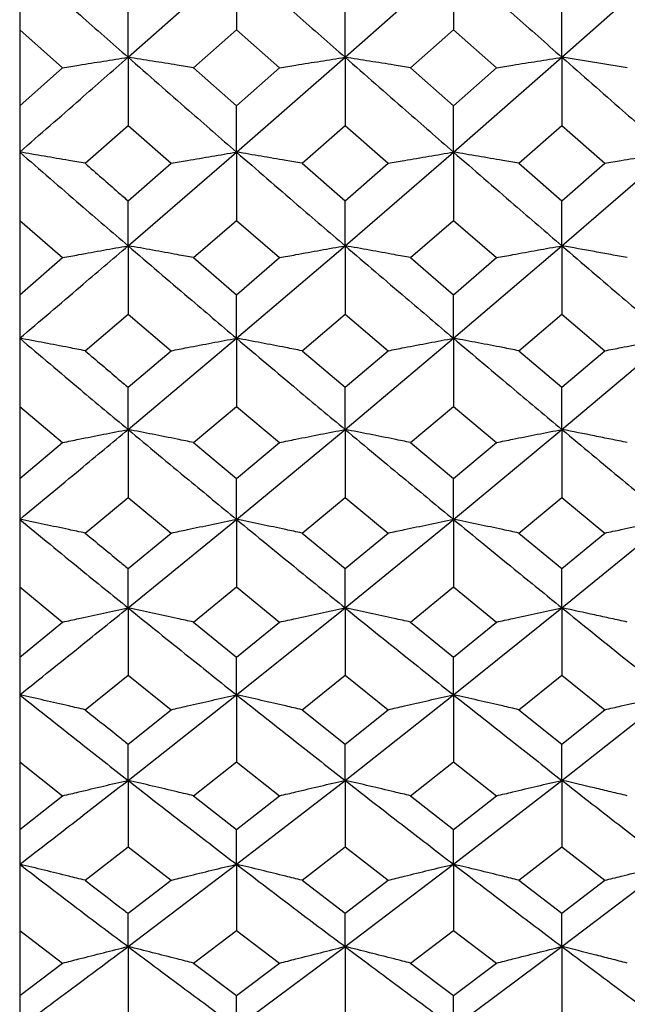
# Model space of a CAD drawing. Header units: inches. Extents: x 0.9 to 16, y 4.3 to 9.2.
# Tile 14 of 55: x 7.446 to 7.674, y 5.058 to 5.427. Entities that reach past the tile are written whole.
import ezdxf

# ---------------------------------------------------------------- set-up
doc = ezdxf.new("R2010")
doc.units = ezdxf.units.IN
doc.header["$MEASUREMENT"] = 0

msp = doc.modelspace()

# ---------------------------------------------------------------- linework, layer by layer
at = {"color": 7, "linetype": 'Continuous', "lineweight": 25}
for p, q in [((7.44589, 5.4677), (7.44589, 5.4237)), ((7.48655, 5.41336), (7.52725, 5.44937)), ((7.52725, 5.44937), (7.52725, 5.4237)), ((7.56797, 5.41336), (7.60867, 5.44937)), ((7.60867, 5.44937), (7.60867, 5.4237)), ((7.64934, 5.41336), (7.68999, 5.44937)), ((7.48655, 5.41336), (7.48655, 5.43123)), ((7.56797, 5.41336), (7.56797, 5.43123)), ((7.64934, 5.41336), (7.64934, 5.43123)), ((7.44589, 5.4237), (7.44589, 5.39514)), ((7.44589, 5.4237), (7.46199, 5.40939)), ((7.51112, 5.40939), (7.52725, 5.4237)), ((7.52725, 5.4237), (7.54338, 5.40939)), ((7.59255, 5.40939), (7.60867, 5.4237)), ((7.60867, 5.4237), (7.62479, 5.40939)), ((7.48655, 5.41336), (7.48655, 5.3877)), ((7.52725, 5.37777), (7.56797, 5.41336)), ((7.56797, 5.41336), (7.56797, 5.3877)), ((7.60867, 5.37777), (7.64934, 5.41336)), ((7.64934, 5.41336), (7.64934, 5.3877)), ((7.44589, 5.39514), (7.46199, 5.40939)), ((7.51112, 5.40939), (7.52725, 5.39514)), ((7.52725, 5.39514), (7.54338, 5.40939)), ((7.59255, 5.40939), (7.60867, 5.39514)), ((7.60867, 5.39514), (7.62479, 5.40939)), ((7.44589, 5.39514), (7.44589, 5.35213)), ((7.52725, 5.37777), (7.52725, 5.39514)), ((7.60867, 5.37777), (7.60867, 5.39514)), ((7.47043, 5.37356), (7.48655, 5.3877)), ((7.48655, 5.3877), (7.50267, 5.37356)), ((7.55183, 5.37356), (7.56797, 5.3877)), ((7.56797, 5.3877), (7.5841, 5.37356)), ((7.63324, 5.37356), (7.64934, 5.3877)), ((7.64934, 5.3877), (7.66544, 5.37356)), ((7.48655, 5.3426), (7.52725, 5.37777)), ((7.52725, 5.37777), (7.52725, 5.35213)), ((7.56797, 5.3426), (7.60867, 5.37777)), ((7.60867, 5.37777), (7.60867, 5.35213)), ((7.64934, 5.3426), (7.68999, 5.37777)), ((7.48655, 5.35948), (7.50267, 5.37356)), ((7.55183, 5.37356), (7.56797, 5.35948)), ((7.56797, 5.35948), (7.5841, 5.37356)), ((7.63324, 5.37356), (7.64934, 5.35948)), ((7.64934, 5.35948), (7.66544, 5.37356)), ((7.48655, 5.3426), (7.48655, 5.35948)), ((7.56797, 5.3426), (7.56797, 5.35948)), ((7.64934, 5.3426), (7.64934, 5.35948)), ((7.44589, 5.35213), (7.44589, 5.32425)), ((7.44589, 5.35213), (7.46199, 5.33816)), ((7.51112, 5.33816), (7.52725, 5.35213)), ((7.52725, 5.35213), (7.54338, 5.33816)), ((7.59255, 5.33816), (7.60867, 5.35213)), ((7.60867, 5.35213), (7.62479, 5.33816)), ((7.48655, 5.3426), (7.48655, 5.317)), ((7.52725, 5.30789), (7.56797, 5.3426)), ((7.56797, 5.3426), (7.56797, 5.317)), ((7.60867, 5.30789), (7.64934, 5.3426)), ((7.64934, 5.3426), (7.64934, 5.317)), ((7.44589, 5.32425), (7.46199, 5.33816)), ((7.51112, 5.33816), (7.52725, 5.32425)), ((7.52725, 5.32425), (7.54338, 5.33816)), ((7.59255, 5.33816), (7.60867, 5.32425)), ((7.60867, 5.32425), (7.62479, 5.33816)), ((7.44589, 5.32425), (7.44589, 5.28234)), ((7.52725, 5.30789), (7.52725, 5.32425)), ((7.60867, 5.30789), (7.60867, 5.32425)), ((7.47043, 5.30321), (7.48655, 5.317)), ((7.48655, 5.317), (7.50267, 5.30321)), ((7.55183, 5.30321), (7.56797, 5.317)), ((7.56797, 5.317), (7.5841, 5.30321)), ((7.63324, 5.30321), (7.64934, 5.317)), ((7.64934, 5.317), (7.66544, 5.30321)), ((7.48655, 5.27366), (7.52725, 5.30789)), ((7.52725, 5.30789), (7.52725, 5.28234)), ((7.56797, 5.27366), (7.60867, 5.30789)), ((7.60867, 5.30789), (7.60867, 5.28234)), ((7.64934, 5.27366), (7.68999, 5.30789)), ((7.48655, 5.2895), (7.50267, 5.30321)), ((7.55183, 5.30321), (7.56797, 5.2895)), ((7.56797, 5.2895), (7.5841, 5.30321)), ((7.63324, 5.30321), (7.64934, 5.2895)), ((7.64934, 5.2895), (7.66544, 5.30321)), ((7.48655, 5.27366), (7.48655, 5.2895)), ((7.56797, 5.27366), (7.56797, 5.2895)), ((7.64934, 5.27366), (7.64934, 5.2895)), ((7.44589, 5.28234), (7.44589, 5.25523)), ((7.44589, 5.28234), (7.46199, 5.26875)), ((7.51112, 5.26875), (7.52725, 5.28234)), ((7.52725, 5.28234), (7.54338, 5.26875)), ((7.59255, 5.26875), (7.60867, 5.28234)), ((7.60867, 5.28234), (7.62479, 5.26875)), ((7.48655, 5.27366), (7.48655, 5.24818)), ((7.52725, 5.23993), (7.56797, 5.27366)), ((7.56797, 5.27366), (7.56797, 5.24818)), ((7.60867, 5.23993), (7.64934, 5.27366)), ((7.64934, 5.27366), (7.64934, 5.24818)), ((7.44589, 5.25523), (7.46199, 5.26875)), ((7.51112, 5.26875), (7.52725, 5.25523)), ((7.52725, 5.25523), (7.54338, 5.26875)), ((7.59255, 5.26875), (7.60867, 5.25523)), ((7.60867, 5.25523), (7.62479, 5.26875)), ((7.44589, 5.25523), (7.44589, 5.21454)), ((7.52725, 5.23993), (7.52725, 5.25523)), ((7.60867, 5.23993), (7.60867, 5.25523)), ((7.47043, 5.23479), (7.48655, 5.24818)), ((7.48655, 5.24818), (7.50267, 5.23479)), ((7.55183, 5.23479), (7.56797, 5.24818)), ((7.56797, 5.24818), (7.5841, 5.23479)), ((7.63324, 5.23479), (7.64934, 5.24818)), ((7.64934, 5.24818), (7.66544, 5.23479)), ((7.48655, 5.20672), (7.52725, 5.23993)), ((7.52725, 5.23993), (7.52725, 5.21454)), ((7.56797, 5.20672), (7.60867, 5.23993)), ((7.60867, 5.23993), (7.60867, 5.21454)), ((7.64934, 5.20672), (7.68999, 5.23993)), ((7.48655, 5.22148), (7.50267, 5.23479)), ((7.55183, 5.23479), (7.56797, 5.22148)), ((7.56797, 5.22148), (7.5841, 5.23479)), ((7.63324, 5.23479), (7.64934, 5.22148)), ((7.64934, 5.22148), (7.66544, 5.23479)), ((7.48655, 5.20672), (7.48655, 5.22148)), ((7.56797, 5.20672), (7.56797, 5.22148)), ((7.64934, 5.20672), (7.64934, 5.22148)), ((7.44589, 5.21454), (7.44589, 5.18826)), ((7.44589, 5.21454), (7.46199, 5.20136)), ((7.51112, 5.20136), (7.52725, 5.21454)), ((7.52725, 5.21454), (7.54338, 5.20136)), ((7.59255, 5.20136), (7.60867, 5.21454)), ((7.60867, 5.21454), (7.62479, 5.20136)), ((7.48655, 5.20672), (7.48655, 5.18144)), ((7.52725, 5.17406), (7.56797, 5.20672)), ((7.56797, 5.20672), (7.56797, 5.18144)), ((7.60867, 5.17406), (7.64934, 5.20672)), ((7.64934, 5.20672), (7.64934, 5.18144)), ((7.44589, 5.18826), (7.46199, 5.20136)), ((7.51112, 5.20136), (7.52725, 5.18826)), ((7.52725, 5.18826), (7.54338, 5.20136)), ((7.59255, 5.20136), (7.60867, 5.18826)), ((7.60867, 5.18826), (7.62479, 5.20136)), ((7.44589, 5.18826), (7.44589, 5.1489)), ((7.52725, 5.17406), (7.52725, 5.18826)), ((7.60867, 5.17406), (7.60867, 5.18826)), ((7.47043, 5.16847), (7.48655, 5.18144)), ((7.48655, 5.18144), (7.50267, 5.16847)), ((7.55183, 5.16847), (7.56797, 5.18144)), ((7.56797, 5.18144), (7.5841, 5.16847)), ((7.63324, 5.16847), (7.64934, 5.18144)), ((7.64934, 5.18144), (7.66544, 5.16847)), ((7.48655, 5.14196), (7.52725, 5.17406)), ((7.52725, 5.17406), (7.52725, 5.1489)), ((7.56797, 5.14196), (7.60867, 5.17406)), ((7.60867, 5.17406), (7.60867, 5.1489)), ((7.64934, 5.14196), (7.68999, 5.17406)), ((7.48655, 5.1556), (7.50267, 5.16847)), ((7.55183, 5.16847), (7.56797, 5.1556)), ((7.56797, 5.1556), (7.5841, 5.16847)), ((7.63324, 5.16847), (7.64934, 5.1556)), ((7.64934, 5.1556), (7.66544, 5.16847)), ((7.48655, 5.14196), (7.48655, 5.1556)), ((7.56797, 5.14196), (7.56797, 5.1556)), ((7.64934, 5.14196), (7.64934, 5.1556)), ((7.44589, 5.1489), (7.44589, 5.12353)), ((7.44589, 5.1489), (7.46199, 5.13617)), ((7.51112, 5.13617), (7.52725, 5.1489)), ((7.52725, 5.1489), (7.54338, 5.13617)), ((7.59255, 5.13617), (7.60867, 5.1489)), ((7.60867, 5.1489), (7.62479, 5.13617)), ((7.48655, 5.14196), (7.48655, 5.11695)), ((7.52725, 5.11046), (7.56797, 5.14196)), ((7.56797, 5.14196), (7.56797, 5.11695)), ((7.60867, 5.11046), (7.64934, 5.14196)), ((7.64934, 5.14196), (7.64934, 5.11695)), ((7.44589, 5.12353), (7.46199, 5.13617)), ((7.51112, 5.13617), (7.52725, 5.12353)), ((7.52725, 5.12353), (7.54338, 5.13617)), ((7.59255, 5.13617), (7.60867, 5.12353)), ((7.60867, 5.12353), (7.62479, 5.13617)), ((7.44589, 5.12353), (7.44589, 5.08561)), ((7.52725, 5.11046), (7.52725, 5.12353)), ((7.60867, 5.11046), (7.60867, 5.12353)), ((7.47043, 5.10446), (7.48655, 5.11695)), ((7.48655, 5.11695), (7.50267, 5.10446)), ((7.55183, 5.10446), (7.56797, 5.11695)), ((7.56797, 5.11695), (7.5841, 5.10446)), ((7.63324, 5.10446), (7.64934, 5.11695)), ((7.64934, 5.11695), (7.66544, 5.10446)), ((7.48655, 5.07958), (7.52725, 5.11046)), ((7.52725, 5.11046), (7.52725, 5.08561)), ((7.56797, 5.07958), (7.60867, 5.11046)), ((7.60867, 5.11046), (7.60867, 5.08561)), ((7.64934, 5.07958), (7.68999, 5.11046)), ((7.48655, 5.09206), (7.50267, 5.10446)), ((7.55183, 5.10446), (7.56797, 5.09206)), ((7.56797, 5.09206), (7.5841, 5.10446)), ((7.63324, 5.10446), (7.64934, 5.09206)), ((7.64934, 5.09206), (7.66544, 5.10446)), ((7.48655, 5.07958), (7.48655, 5.09206)), ((7.56797, 5.07958), (7.56797, 5.09206)), ((7.64934, 5.07958), (7.64934, 5.09206)), ((7.44589, 5.08561), (7.44589, 5.06122)), ((7.44589, 5.08561), (7.46199, 5.07336)), ((7.51112, 5.07336), (7.52725, 5.08561)), ((7.52725, 5.08561), (7.54338, 5.07336)), ((7.59255, 5.07336), (7.60867, 5.08561)), ((7.60867, 5.08561), (7.62479, 5.07336)), ((7.48655, 5.07958), (7.48655, 5.05489)), ((7.52725, 5.04932), (7.56797, 5.07958)), ((7.56797, 5.07958), (7.56797, 5.05489)), ((7.60867, 5.04932), (7.64934, 5.07958)), ((7.64934, 5.07958), (7.64934, 5.05489)), ((7.44589, 5.06122), (7.46199, 5.07336)), ((7.51112, 5.07336), (7.52725, 5.06122)), ((7.52725, 5.06122), (7.54338, 5.07336)), ((7.59255, 5.07336), (7.60867, 5.06122)), ((7.60867, 5.06122), (7.62479, 5.07336)), ((7.44589, 5.06122), (7.44589, 5.02483)), ((7.52725, 5.04932), (7.52725, 5.06122)), ((7.60867, 5.04932), (7.60867, 5.06122))]:
    msp.add_line(p, q, dxfattribs=at)
for points, knots in [([(7.44589, 5.44937), (7.45348, 5.44262), (7.46703, 5.43057), (7.48058, 5.41862), (7.48655, 5.41336)], [0, 0, 0, 0, 0.55982, 1, 1, 1, 1]), ([(7.52725, 5.44937), (7.53485, 5.44262), (7.54842, 5.43057), (7.562, 5.41862), (7.56797, 5.41336)], [0, 0, 0, 0, 0.559991, 1, 1, 1, 1]), ([(7.60867, 5.44937), (7.61627, 5.44262), (7.62983, 5.43057), (7.64338, 5.41862), (7.64934, 5.41336)], [0, 0, 0, 0, 0.560164, 1, 1, 1, 1]), ([(7.44589, 5.37777), (7.45348, 5.38439), (7.46703, 5.3962), (7.48058, 5.40812), (7.48655, 5.41336)], [0, 0, 0, 0, 0.55982, 1, 1, 1, 1]), ([(7.46199, 5.40939), (7.46403, 5.40973), (7.46913, 5.41057), (7.47731, 5.4119), (7.48347, 5.41288), (7.48655, 5.41336)], [0, 0, 0, 0, 0.249988, 0.624988, 1, 1, 1, 1]), ([(7.51112, 5.40939), (7.50908, 5.40973), (7.50398, 5.41057), (7.49579, 5.4119), (7.48963, 5.41288), (7.48655, 5.41336)], [0, 0, 0, 0, 0.249986, 0.624987, 1, 1, 1, 1]), ([(7.48655, 5.41336), (7.49414, 5.40669), (7.50771, 5.39478), (7.52128, 5.38297), (7.52725, 5.37777)], [0, 0, 0, 0, 0.559906, 1, 1, 1, 1]), ([(7.54338, 5.40939), (7.54542, 5.40973), (7.55053, 5.41057), (7.55872, 5.4119), (7.56489, 5.41288), (7.56797, 5.41336)], [0, 0, 0, 0, 0.24999, 0.624987, 1, 1, 1, 1]), ([(7.59255, 5.40939), (7.59051, 5.40973), (7.5854, 5.41057), (7.57721, 5.4119), (7.57105, 5.41288), (7.56797, 5.41336)], [0, 0, 0, 0, 0.249989, 0.624987, 1, 1, 1, 1]), ([(7.56797, 5.41336), (7.57557, 5.40669), (7.58914, 5.39478), (7.60271, 5.38297), (7.60867, 5.37777)], [0, 0, 0, 0, 0.560077, 1, 1, 1, 1]), ([(7.62479, 5.40939), (7.62683, 5.40973), (7.63193, 5.41057), (7.64011, 5.4119), (7.64627, 5.41288), (7.64934, 5.41336)], [0, 0, 0, 0, 0.249988, 0.624988, 1, 1, 1, 1]), ([(7.67388, 5.40939), (7.67184, 5.40973), (7.66776, 5.4104), (7.65959, 5.41173), (7.65344, 5.41271), (7.64934, 5.41336)], [0, 0, 0, 0, 0.24999, 0.499977, 1, 1, 1, 1]), ([(7.64934, 5.41336), (7.65693, 5.40669), (7.67047, 5.39477), (7.68402, 5.38297), (7.68999, 5.37777)], [0, 0, 0, 0, 0.559838, 1, 1, 1, 1]), ([(7.47043, 5.37356), (7.4684, 5.37391), (7.4633, 5.37481), (7.45512, 5.37622), (7.44897, 5.37725), (7.44589, 5.37777)], [0, 0, 0, 0, 0.249988, 0.624985, 1, 1, 1, 1]), ([(7.44589, 5.37777), (7.45348, 5.37118), (7.46703, 5.3594), (7.48058, 5.34774), (7.48655, 5.3426)], [0, 0, 0, 0, 0.559819, 1, 1, 1, 1]), ([(7.50267, 5.37356), (7.50471, 5.37391), (7.50982, 5.37481), (7.51801, 5.37622), (7.52417, 5.37725), (7.52725, 5.37777)], [0, 0, 0, 0, 0.249988, 0.624985, 1, 1, 1, 1]), ([(7.55183, 5.37356), (7.54979, 5.37391), (7.54469, 5.37481), (7.5365, 5.37622), (7.53033, 5.37725), (7.52725, 5.37777)], [0, 0, 0, 0, 0.249988, 0.624985, 1, 1, 1, 1]), ([(7.52725, 5.37777), (7.53485, 5.37118), (7.54842, 5.3594), (7.562, 5.34774), (7.56797, 5.3426)], [0, 0, 0, 0, 0.5599916, 1, 1, 1, 1]), ([(7.5841, 5.37356), (7.58614, 5.37391), (7.59125, 5.37481), (7.59943, 5.37622), (7.60559, 5.37725), (7.60867, 5.37777)], [0, 0, 0, 0, 0.24999, 0.624985, 1, 1, 1, 1]), ([(7.63324, 5.37356), (7.6312, 5.37391), (7.6261, 5.37481), (7.61791, 5.37622), (7.61175, 5.37725), (7.60867, 5.37777)], [0, 0, 0, 0, 0.249988, 0.624986, 1, 1, 1, 1]), ([(7.60867, 5.37777), (7.61627, 5.37117), (7.62983, 5.3594), (7.64338, 5.34774), (7.64934, 5.3426)], [0, 0, 0, 0, 0.560164, 1, 1, 1, 1]), ([(7.66544, 5.37356), (7.66748, 5.37391), (7.67258, 5.37481), (7.68076, 5.37622), (7.68691, 5.37725), (7.68999, 5.37777)], [0, 0, 0, 0, 0.249988, 0.624985, 1, 1, 1, 1]), ([(7.47043, 5.37356), (7.47459, 5.36992), (7.47996, 5.36522), (7.48533, 5.36054), (7.48655, 5.35948)], [0, 0, 0, 0, 0.77341, 1, 1, 1, 1]), ([(7.44589, 5.30789), (7.45348, 5.31434), (7.46703, 5.32586), (7.48058, 5.33749), (7.48655, 5.3426)], [0, 0, 0, 0, 0.5598194, 1, 1, 1, 1]), ([(7.46199, 5.33816), (7.46403, 5.33853), (7.46913, 5.33948), (7.47731, 5.34096), (7.48347, 5.34206), (7.48655, 5.3426)], [0, 0, 0, 0, 0.249985, 0.624986, 1, 1, 1, 1]), ([(7.51112, 5.33816), (7.50908, 5.33853), (7.50398, 5.33948), (7.49579, 5.34096), (7.48963, 5.34206), (7.48655, 5.3426)], [0, 0, 0, 0, 0.2499858, 0.6249849, 1, 1, 1, 1]), ([(7.48655, 5.3426), (7.49414, 5.33609), (7.50771, 5.32446), (7.52128, 5.31296), (7.52725, 5.30789)], [0, 0, 0, 0, 0.559906, 1, 1, 1, 1]), ([(7.54338, 5.33816), (7.54542, 5.33853), (7.55053, 5.33948), (7.55872, 5.34096), (7.56489, 5.34206), (7.56797, 5.3426)], [0, 0, 0, 0, 0.2499876, 0.6249845, 1, 1, 1, 1]), ([(7.59255, 5.33816), (7.59051, 5.33853), (7.5854, 5.33948), (7.57721, 5.34096), (7.57105, 5.34206), (7.56797, 5.3426)], [0, 0, 0, 0, 0.249989, 0.624985, 1, 1, 1, 1]), ([(7.56797, 5.3426), (7.57557, 5.33609), (7.58914, 5.32447), (7.60271, 5.31296), (7.60867, 5.30789)], [0, 0, 0, 0, 0.560077, 1, 1, 1, 1]), ([(7.62479, 5.33816), (7.62683, 5.33853), (7.63193, 5.33948), (7.64011, 5.34096), (7.64627, 5.34206), (7.64934, 5.3426)], [0, 0, 0, 0, 0.249987, 0.624988, 1, 1, 1, 1]), ([(7.67388, 5.33816), (7.67184, 5.33853), (7.66776, 5.33929), (7.65959, 5.34078), (7.65344, 5.34187), (7.64934, 5.3426)], [0, 0, 0, 0, 0.24999, 0.499976, 1, 1, 1, 1]), ([(7.64934, 5.3426), (7.65693, 5.33609), (7.67047, 5.32446), (7.68402, 5.31296), (7.68999, 5.30789)], [0, 0, 0, 0, 0.5598384, 1, 1, 1, 1]), ([(7.47043, 5.30321), (7.4684, 5.30361), (7.4633, 5.3046), (7.45512, 5.30617), (7.44897, 5.30732), (7.44589, 5.30789)], [0, 0, 0, 0, 0.249989, 0.624987, 1, 1, 1, 1]), ([(7.44589, 5.30789), (7.45348, 5.30147), (7.46703, 5.29), (7.48058, 5.27865), (7.48655, 5.27366)], [0, 0, 0, 0, 0.5598189, 1, 1, 1, 1]), ([(7.50267, 5.30321), (7.50471, 5.30361), (7.50982, 5.3046), (7.51801, 5.30617), (7.52417, 5.30732), (7.52725, 5.30789)], [0, 0, 0, 0, 0.249988, 0.624986, 1, 1, 1, 1]), ([(7.55183, 5.30321), (7.54979, 5.30361), (7.54469, 5.3046), (7.5365, 5.30617), (7.53033, 5.30732), (7.52725, 5.30789)], [0, 0, 0, 0, 0.24999, 0.624986, 1, 1, 1, 1]), ([(7.52725, 5.30789), (7.53485, 5.30147), (7.54842, 5.29), (7.562, 5.27865), (7.56797, 5.27366)], [0, 0, 0, 0, 0.559992, 1, 1, 1, 1]), ([(7.5841, 5.30321), (7.58614, 5.30361), (7.59125, 5.3046), (7.59943, 5.30617), (7.60559, 5.30732), (7.60867, 5.30789)], [0, 0, 0, 0, 0.249989, 0.624986, 1, 1, 1, 1]), ([(7.63324, 5.30321), (7.6312, 5.30361), (7.6261, 5.3046), (7.61791, 5.30617), (7.61175, 5.30732), (7.60867, 5.30789)], [0, 0, 0, 0, 0.249989, 0.624986, 1, 1, 1, 1]), ([(7.60867, 5.30789), (7.61627, 5.30147), (7.62983, 5.29), (7.64338, 5.27865), (7.64934, 5.27366)], [0, 0, 0, 0, 0.560165, 1, 1, 1, 1]), ([(7.66544, 5.30321), (7.66748, 5.30361), (7.67258, 5.3046), (7.68076, 5.30617), (7.68691, 5.30732), (7.68999, 5.30789)], [0, 0, 0, 0, 0.24999, 0.624986, 1, 1, 1, 1]), ([(7.47043, 5.30321), (7.47459, 5.29967), (7.47996, 5.29509), (7.48533, 5.29053), (7.48655, 5.2895)], [0, 0, 0, 0, 0.77341, 1, 1, 1, 1]), ([(7.44589, 5.23993), (7.45348, 5.24619), (7.46703, 5.25737), (7.48058, 5.26868), (7.48655, 5.27366)], [0, 0, 0, 0, 0.559819, 1, 1, 1, 1]), ([(7.46199, 5.26875), (7.46403, 5.26916), (7.46913, 5.27021), (7.47731, 5.27185), (7.48347, 5.27305), (7.48655, 5.27366)], [0, 0, 0, 0, 0.249987, 0.624987, 1, 1, 1, 1]), ([(7.51112, 5.26875), (7.50908, 5.26916), (7.50398, 5.27021), (7.49579, 5.27185), (7.48963, 5.27305), (7.48655, 5.27366)], [0, 0, 0, 0, 0.249985, 0.624986, 1, 1, 1, 1]), ([(7.48655, 5.27366), (7.49414, 5.26733), (7.50771, 5.25602), (7.52128, 5.24484), (7.52725, 5.23993)], [0, 0, 0, 0, 0.559907, 1, 1, 1, 1]), ([(7.54338, 5.26875), (7.54542, 5.26916), (7.55053, 5.27021), (7.55872, 5.27185), (7.56489, 5.27305), (7.56797, 5.27366)], [0, 0, 0, 0, 0.24999, 0.624986, 1, 1, 1, 1]), ([(7.59255, 5.26875), (7.59051, 5.26916), (7.5854, 5.27021), (7.57721, 5.27185), (7.57105, 5.27305), (7.56797, 5.27366)], [0, 0, 0, 0, 0.24999, 0.624987, 1, 1, 1, 1]), ([(7.56797, 5.27366), (7.57557, 5.26733), (7.58914, 5.25602), (7.60271, 5.24484), (7.60867, 5.23993)], [0, 0, 0, 0, 0.560079, 1, 1, 1, 1]), ([(7.62479, 5.26875), (7.62683, 5.26916), (7.63193, 5.27021), (7.64011, 5.27185), (7.64627, 5.27305), (7.64934, 5.27366)], [0, 0, 0, 0, 0.24999, 0.624989, 1, 1, 1, 1]), ([(7.67388, 5.26875), (7.67184, 5.26916), (7.66776, 5.27), (7.65959, 5.27164), (7.65344, 5.27285), (7.64934, 5.27366)], [0, 0, 0, 0, 0.249991, 0.499978, 1, 1, 1, 1]), ([(7.64934, 5.27366), (7.65693, 5.26733), (7.67047, 5.25602), (7.68402, 5.24484), (7.68999, 5.23993)], [0, 0, 0, 0, 0.559839, 1, 1, 1, 1]), ([(7.47043, 5.23479), (7.4684, 5.23522), (7.4633, 5.23631), (7.45512, 5.23803), (7.44897, 5.23929), (7.44589, 5.23993)], [0, 0, 0, 0, 0.2499892, 0.6249871, 1, 1, 1, 1]), ([(7.44589, 5.23993), (7.45348, 5.23369), (7.46703, 5.22255), (7.48058, 5.21156), (7.48655, 5.20672)], [0, 0, 0, 0, 0.55982, 1, 1, 1, 1]), ([(7.50267, 5.23479), (7.50471, 5.23522), (7.50982, 5.23631), (7.51801, 5.23803), (7.52417, 5.23929), (7.52725, 5.23993)], [0, 0, 0, 0, 0.249988, 0.624985, 1, 1, 1, 1]), ([(7.55183, 5.23479), (7.54979, 5.23522), (7.54469, 5.23631), (7.5365, 5.23803), (7.53033, 5.23929), (7.52725, 5.23993)], [0, 0, 0, 0, 0.24999, 0.624984, 1, 1, 1, 1]), ([(7.52725, 5.23993), (7.53485, 5.23369), (7.54842, 5.22256), (7.562, 5.21156), (7.56797, 5.20672)], [0, 0, 0, 0, 0.559992, 1, 1, 1, 1]), ([(7.5841, 5.23479), (7.58614, 5.23522), (7.59125, 5.23631), (7.59943, 5.23803), (7.60559, 5.23929), (7.60867, 5.23993)], [0, 0, 0, 0, 0.24999, 0.624986, 1, 1, 1, 1]), ([(7.63324, 5.23479), (7.6312, 5.23522), (7.6261, 5.23631), (7.61791, 5.23803), (7.61175, 5.23929), (7.60867, 5.23993)], [0, 0, 0, 0, 0.249988, 0.624985, 1, 1, 1, 1]), ([(7.60867, 5.23993), (7.61627, 5.23369), (7.62983, 5.22256), (7.64338, 5.21156), (7.64934, 5.20672)], [0, 0, 0, 0, 0.560164, 1, 1, 1, 1]), ([(7.66544, 5.23479), (7.66748, 5.23522), (7.67258, 5.23631), (7.68076, 5.23803), (7.68691, 5.23929), (7.68999, 5.23993)], [0, 0, 0, 0, 0.249989, 0.624985, 1, 1, 1, 1]), ([(7.47043, 5.23479), (7.47459, 5.23135), (7.47996, 5.2269), (7.48533, 5.22248), (7.48655, 5.22148)], [0, 0, 0, 0, 0.773409, 1, 1, 1, 1]), ([(7.44589, 5.17406), (7.45348, 5.18011), (7.46703, 5.19094), (7.48058, 5.20189), (7.48655, 5.20672)], [0, 0, 0, 0, 0.559819, 1, 1, 1, 1]), ([(7.46199, 5.20136), (7.46403, 5.20181), (7.46913, 5.20295), (7.47731, 5.20474), (7.48347, 5.20606), (7.48655, 5.20672)], [0, 0, 0, 0, 0.249987, 0.624987, 1, 1, 1, 1]), ([(7.51112, 5.20136), (7.50908, 5.20181), (7.50398, 5.20295), (7.49579, 5.20474), (7.48963, 5.20606), (7.48655, 5.20672)], [0, 0, 0, 0, 0.249987, 0.624986, 1, 1, 1, 1]), ([(7.48655, 5.20672), (7.49414, 5.20058), (7.50771, 5.18963), (7.52128, 5.17881), (7.52725, 5.17406)], [0, 0, 0, 0, 0.559907, 1, 1, 1, 1]), ([(7.54338, 5.20136), (7.54542, 5.20181), (7.55053, 5.20295), (7.55872, 5.20474), (7.56489, 5.20606), (7.56797, 5.20672)], [0, 0, 0, 0, 0.24999, 0.624987, 1, 1, 1, 1]), ([(7.59255, 5.20136), (7.59051, 5.20181), (7.5854, 5.20295), (7.57721, 5.20474), (7.57105, 5.20606), (7.56797, 5.20672)], [0, 0, 0, 0, 0.249991, 0.624987, 1, 1, 1, 1]), ([(7.56797, 5.20672), (7.57557, 5.20058), (7.58914, 5.18963), (7.60271, 5.17881), (7.60867, 5.17406)], [0, 0, 0, 0, 0.560079, 1, 1, 1, 1]), ([(7.62479, 5.20136), (7.62683, 5.20181), (7.63193, 5.20295), (7.64011, 5.20474), (7.64627, 5.20606), (7.64934, 5.20672)], [0, 0, 0, 0, 0.249988, 0.624989, 1, 1, 1, 1]), ([(7.67388, 5.20136), (7.67184, 5.20181), (7.66776, 5.20272), (7.65959, 5.20452), (7.65344, 5.20584), (7.64934, 5.20672)], [0, 0, 0, 0, 0.249991, 0.499978, 1, 1, 1, 1]), ([(7.64934, 5.20672), (7.65693, 5.20058), (7.67047, 5.18963), (7.68402, 5.17881), (7.68999, 5.17406)], [0, 0, 0, 0, 0.5598394, 1, 1, 1, 1]), ([(7.47043, 5.16847), (7.4684, 5.16895), (7.4633, 5.17013), (7.45512, 5.172), (7.44897, 5.17337), (7.44589, 5.17406)], [0, 0, 0, 0, 0.24999, 0.624986, 1, 1, 1, 1]), ([(7.44589, 5.17406), (7.45348, 5.16803), (7.46703, 5.15726), (7.48058, 5.14664), (7.48655, 5.14196)], [0, 0, 0, 0, 0.559819, 1, 1, 1, 1]), ([(7.50267, 5.16847), (7.50471, 5.16895), (7.50982, 5.17013), (7.51801, 5.172), (7.52417, 5.17337), (7.52725, 5.17406)], [0, 0, 0, 0, 0.249989, 0.624985, 1, 1, 1, 1]), ([(7.55183, 5.16847), (7.54979, 5.16895), (7.54469, 5.17013), (7.5365, 5.172), (7.53033, 5.17337), (7.52725, 5.17406)], [0, 0, 0, 0, 0.249989, 0.624985, 1, 1, 1, 1]), ([(7.52725, 5.17406), (7.53485, 5.16803), (7.54842, 5.15726), (7.562, 5.14664), (7.56797, 5.14196)], [0, 0, 0, 0, 0.559992, 1, 1, 1, 1]), ([(7.5841, 5.16847), (7.58614, 5.16895), (7.59125, 5.17013), (7.59943, 5.172), (7.60559, 5.17337), (7.60867, 5.17406)], [0, 0, 0, 0, 0.24999, 0.624985, 1, 1, 1, 1]), ([(7.63324, 5.16847), (7.6312, 5.16895), (7.6261, 5.17013), (7.61791, 5.172), (7.61175, 5.17337), (7.60867, 5.17406)], [0, 0, 0, 0, 0.249988, 0.624985, 1, 1, 1, 1]), ([(7.60867, 5.17406), (7.61627, 5.16803), (7.62983, 5.15726), (7.64338, 5.14664), (7.64934, 5.14196)], [0, 0, 0, 0, 0.560164, 1, 1, 1, 1]), ([(7.66544, 5.16847), (7.66748, 5.16895), (7.67258, 5.17013), (7.68076, 5.172), (7.68691, 5.17337), (7.68999, 5.17406)], [0, 0, 0, 0, 0.24999, 0.624984, 1, 1, 1, 1]), ([(7.47043, 5.16847), (7.47459, 5.16515), (7.47996, 5.16085), (7.48533, 5.15657), (7.48655, 5.1556)], [0, 0, 0, 0, 0.7734101, 1, 1, 1, 1]), ([(7.44589, 5.11046), (7.45348, 5.1163), (7.46703, 5.12673), (7.48058, 5.13731), (7.48655, 5.14196)], [0, 0, 0, 0, 0.55982, 1, 1, 1, 1]), ([(7.46199, 5.13617), (7.46403, 5.13666), (7.46913, 5.13789), (7.47731, 5.13983), (7.48347, 5.14125), (7.48655, 5.14196)], [0, 0, 0, 0, 0.249987, 0.624988, 1, 1, 1, 1]), ([(7.51112, 5.13617), (7.50908, 5.13666), (7.50398, 5.13789), (7.49579, 5.13983), (7.48963, 5.14125), (7.48655, 5.14196)], [0, 0, 0, 0, 0.249986, 0.624986, 1, 1, 1, 1]), ([(7.48655, 5.14196), (7.49414, 5.13604), (7.50771, 5.12547), (7.52128, 5.11505), (7.52725, 5.11046)], [0, 0, 0, 0, 0.559906, 1, 1, 1, 1]), ([(7.54338, 5.13617), (7.54542, 5.13666), (7.55053, 5.13789), (7.55872, 5.13983), (7.56489, 5.14125), (7.56797, 5.14196)], [0, 0, 0, 0, 0.24999, 0.624987, 1, 1, 1, 1]), ([(7.59255, 5.13617), (7.59051, 5.13666), (7.5854, 5.13789), (7.57721, 5.13983), (7.57105, 5.14125), (7.56797, 5.14196)], [0, 0, 0, 0, 0.24999, 0.624987, 1, 1, 1, 1]), ([(7.56797, 5.14196), (7.57557, 5.13604), (7.58914, 5.12547), (7.60271, 5.11505), (7.60867, 5.11046)], [0, 0, 0, 0, 0.5600785, 1, 1, 1, 1]), ([(7.62479, 5.13617), (7.62683, 5.13666), (7.63193, 5.13789), (7.64011, 5.13983), (7.64627, 5.14125), (7.64934, 5.14196)], [0, 0, 0, 0, 0.249988, 0.624988, 1, 1, 1, 1]), ([(7.67388, 5.13617), (7.67184, 5.13666), (7.66776, 5.13764), (7.65959, 5.13959), (7.65344, 5.14101), (7.64934, 5.14196)], [0, 0, 0, 0, 0.249991, 0.499977, 1, 1, 1, 1]), ([(7.64934, 5.14196), (7.65693, 5.13604), (7.67047, 5.12547), (7.68402, 5.11505), (7.68999, 5.11046)], [0, 0, 0, 0, 0.559838, 1, 1, 1, 1]), ([(7.47043, 5.10446), (7.4684, 5.10496), (7.4633, 5.10624), (7.45512, 5.10825), (7.44897, 5.10972), (7.44589, 5.11046)], [0, 0, 0, 0, 0.249989, 0.624987, 1, 1, 1, 1]), ([(7.44589, 5.11046), (7.45348, 5.10466), (7.46703, 5.09428), (7.48058, 5.08407), (7.48655, 5.07958)], [0, 0, 0, 0, 0.559819, 1, 1, 1, 1]), ([(7.50267, 5.10446), (7.50471, 5.10497), (7.50982, 5.10624), (7.51801, 5.10825), (7.52417, 5.10972), (7.52725, 5.11046)], [0, 0, 0, 0, 0.249988, 0.624985, 1, 1, 1, 1]), ([(7.55183, 5.10446), (7.54979, 5.10496), (7.54469, 5.10624), (7.5365, 5.10825), (7.53033, 5.10972), (7.52725, 5.11046)], [0, 0, 0, 0, 0.249989, 0.624985, 1, 1, 1, 1]), ([(7.52725, 5.11046), (7.53485, 5.10466), (7.54842, 5.09428), (7.562, 5.08407), (7.56797, 5.07958)], [0, 0, 0, 0, 0.559992, 1, 1, 1, 1]), ([(7.5841, 5.10446), (7.58614, 5.10496), (7.59125, 5.10624), (7.59943, 5.10825), (7.60559, 5.10972), (7.60867, 5.11046)], [0, 0, 0, 0, 0.249989, 0.624986, 1, 1, 1, 1]), ([(7.63324, 5.10446), (7.6312, 5.10497), (7.6261, 5.10624), (7.61791, 5.10825), (7.61175, 5.10973), (7.60867, 5.11046)], [0, 0, 0, 0, 0.249988, 0.624986, 1, 1, 1, 1]), ([(7.60867, 5.11046), (7.61627, 5.10466), (7.62983, 5.09429), (7.64338, 5.08407), (7.64934, 5.07958)], [0, 0, 0, 0, 0.560165, 1, 1, 1, 1]), ([(7.66544, 5.10446), (7.66748, 5.10497), (7.67258, 5.10624), (7.68076, 5.10825), (7.68691, 5.10973), (7.68999, 5.11046)], [0, 0, 0, 0, 0.249989, 0.624985, 1, 1, 1, 1]), ([(7.47043, 5.10446), (7.47459, 5.10125), (7.47996, 5.09711), (7.48533, 5.09299), (7.48655, 5.09206)], [0, 0, 0, 0, 0.773407, 1, 1, 1, 1]), ([(7.44589, 5.04932), (7.45348, 5.05493), (7.46703, 5.06494), (7.48058, 5.0751), (7.48655, 5.07958)], [0, 0, 0, 0, 0.559819, 1, 1, 1, 1]), ([(7.46199, 5.07336), (7.46403, 5.07389), (7.46913, 5.07521), (7.47731, 5.07728), (7.48347, 5.07881), (7.48655, 5.07958)], [0, 0, 0, 0, 0.249987, 0.624986, 1, 1, 1, 1]), ([(7.51112, 5.07336), (7.50908, 5.07389), (7.50398, 5.07521), (7.49579, 5.07728), (7.48963, 5.07881), (7.48655, 5.07958)], [0, 0, 0, 0, 0.249985, 0.624986, 1, 1, 1, 1]), ([(7.48655, 5.07958), (7.49414, 5.07389), (7.50771, 5.06372), (7.52128, 5.05372), (7.52725, 5.04932)], [0, 0, 0, 0, 0.559906, 1, 1, 1, 1]), ([(7.54338, 5.07336), (7.54542, 5.07389), (7.55053, 5.07521), (7.55872, 5.07728), (7.56489, 5.07881), (7.56797, 5.07958)], [0, 0, 0, 0, 0.249989, 0.624986, 1, 1, 1, 1]), ([(7.59255, 5.07336), (7.59051, 5.07389), (7.5854, 5.07521), (7.57721, 5.07728), (7.57105, 5.07881), (7.56797, 5.07958)], [0, 0, 0, 0, 0.24999, 0.624986, 1, 1, 1, 1]), ([(7.56797, 5.07958), (7.57557, 5.07388), (7.58914, 5.06372), (7.60271, 5.05372), (7.60867, 5.04932)], [0, 0, 0, 0, 0.560078, 1, 1, 1, 1]), ([(7.62479, 5.07336), (7.62683, 5.07389), (7.63193, 5.07521), (7.64011, 5.07728), (7.64627, 5.07881), (7.64934, 5.07958)], [0, 0, 0, 0, 0.2499886, 0.6249873, 1, 1, 1, 1]), ([(7.67388, 5.07336), (7.67184, 5.07389), (7.66776, 5.07494), (7.65959, 5.07703), (7.65344, 5.07856), (7.64934, 5.07958)], [0, 0, 0, 0, 0.249991, 0.499977, 1, 1, 1, 1]), ([(7.64934, 5.07958), (7.65693, 5.07389), (7.67047, 5.06372), (7.68402, 5.05372), (7.68999, 5.04932)], [0, 0, 0, 0, 0.559839, 1, 1, 1, 1])]:
    msp.add_open_spline(points, degree=3, knots=knots, dxfattribs=at)

doc.saveas('drawing.dxf')
